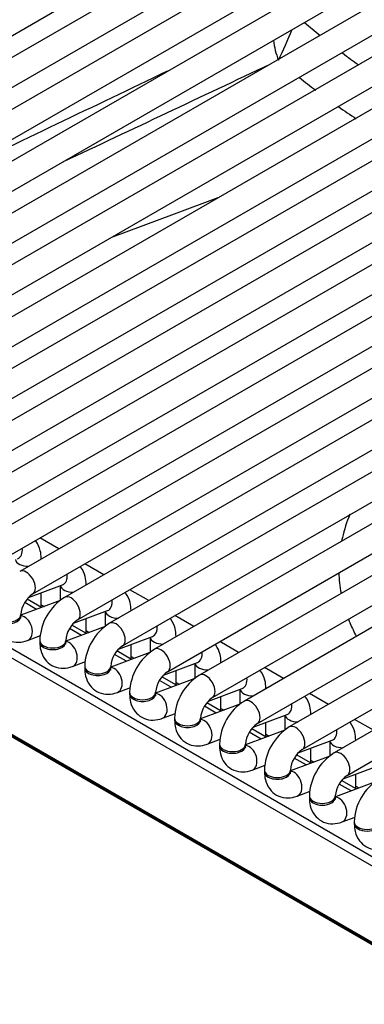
# Model space of a CAD drawing. Header units: millimetres. Extents: x 0 to 287, y 0 to 200.
# Tile 30 of 49: x 199.92 to 203.24, y 97.69 to 107.17. Entities that reach past the tile are written whole.
import ezdxf

# ---------------------------------------------------------------- set-up
doc = ezdxf.new("R2010")
doc.units = ezdxf.units.MM
doc.layers.add('130.667_BW4C_CTM', color=7, linetype='Continuous')
doc.layers.add('Standard', color=7, linetype='Continuous')

# ---------------------------------------------------------------- blocks, each defined once
blk = doc.blocks.new('SE3')
at = {"layer": '130.667_BW4C_CTM', "color": 7, "linetype": 'Continuous'}
for p, q in [((205.1563, 109.3673), (196.0346, 104.1009)), ((196.1596, 103.8844), (205.2813, 109.1508)), ((205.5883, 109.1178), (196.4666, 103.8514)), ((196.5916, 103.6349), (205.7133, 108.9013)), ((206.0204, 108.8684), (196.8987, 103.602)), ((195.2955, 104.3833), (202.6141, 108.6086)), ((197.0237, 103.3855), (206.1454, 108.6519)), ((206.4524, 108.619), (197.3307, 103.3526)), ((202.9211, 108.5757), (195.6026, 104.3503)), ((197.4557, 103.1361), (206.5774, 108.4025)), ((195.7276, 104.1338), (203.0461, 108.3592)), ((206.8844, 108.3695), (197.7628, 103.1031)), ((197.8878, 102.8866), (207.0094, 108.153)), ((207.3165, 108.1201), (198.1948, 102.8537)), ((198.3198, 102.6372), (207.4415, 107.9036)), ((207.7485, 107.8707), (198.6268, 102.6042)), ((198.7518, 102.3877), (207.8735, 107.6541)), ((208.1806, 107.6212), (199.0589, 102.3548)), ((199.1839, 102.1383), (208.3056, 107.4047)), ((208.6126, 107.3718), (199.4909, 102.1054)), ((199.6159, 101.8889), (208.7376, 107.1553)), ((209.0447, 107.1223), (199.923, 101.8559)), ((200.048, 101.6394), (209.1697, 106.9058)), ((209.4767, 106.8729), (200.355, 101.6065)), ((200.48, 101.39), (209.6017, 106.6564)), ((209.9087, 106.6235), (200.7871, 101.357)), ((200.9121, 101.1405), (210.0337, 106.4069)), ((210.3408, 106.374), (201.2191, 101.1076)), ((201.3441, 100.8911), (210.4658, 106.1575)), ((210.7728, 106.1246), (201.6511, 100.8582)), ((201.7761, 100.6417), (210.8978, 105.9081)), ((211.2049, 105.8751), (202.0832, 100.6087)), ((202.2082, 100.3922), (211.3299, 105.6586)), ((211.6369, 105.6257), (202.5152, 100.3593)), ((201.8297, 105.4512), (201.408, 105.2942)), ((202.6402, 100.1428), (211.7619, 105.4092)), ((212.0689, 105.3763), (202.9473, 100.1099)), ((201.408, 105.2942), (200.8044, 105.0694)), ((203.0723, 99.8933), (212.1939, 105.1597)), ((203.8615, 98.704), (194.9261, 103.8629)), ((194.9706, 103.9301), (203.906, 98.7712)), ((217.3305, 90.1915), (194.7738, 103.2146)), ((194.7749, 103.2051), (217.3316, 90.182)), ((194.785, 103.1871), (217.3417, 90.164)), ((200.3001, 102.0737), (200.1181, 102.1788)), ((200.1303, 101.9756), (200.1303, 101.9779)), ((200.7322, 101.8242), (200.5501, 101.9293)), ((200.0088, 101.6061), (200.335, 101.728)), ((200.3123, 101.7196), (200.3123, 101.5758)), ((200.5623, 101.7262), (200.5623, 101.7285)), ((201.1642, 101.5748), (200.9822, 101.6799)), ((200.3116, 101.5753), (199.9337, 101.434)), ((200.1334, 101.5087), (199.9938, 101.5893)), ((200.1303, 101.5105), (200.1303, 101.6515)), ((200.0846, 101.4905), (199.9708, 101.5562)), ((200.1303, 101.5361), (200.1603, 101.5187)), ((200.4408, 101.3567), (200.767, 101.4786)), ((200.9944, 101.4767), (200.9944, 101.479)), ((199.9337, 101.4252), (199.9337, 101.4415)), ((200.5623, 101.2611), (200.5623, 101.4021)), ((200.7444, 101.4701), (200.7444, 101.3263)), ((201.5963, 101.3254), (201.4142, 101.4305)), ((200.7437, 101.3259), (200.3657, 101.1846)), ((200.5167, 101.241), (200.4029, 101.3067)), ((200.5655, 101.2593), (200.4258, 101.3399)), ((200.5623, 101.2866), (200.5923, 101.2693)), ((199.9985, 101.1914), (200.1236, 101.2381)), ((200.1157, 101.192), (200.1157, 101.1757)), ((200.3657, 101.1757), (200.3657, 101.192)), ((200.8728, 101.1072), (201.1991, 101.2292)), ((201.1764, 101.2207), (201.1764, 101.0769)), ((201.4264, 101.2273), (201.4264, 101.2296)), ((200.9944, 101.0116), (200.9944, 101.1527)), ((202.0283, 101.0759), (201.8463, 101.181)), ((201.1757, 101.0764), (200.7978, 100.9352)), ((200.9487, 100.9916), (200.8349, 101.0573)), ((200.9975, 101.0098), (200.8579, 101.0904)), ((200.9944, 101.0372), (201.0244, 101.0199)), ((200.4306, 100.9419), (200.5556, 100.9887)), ((200.5478, 100.9426), (200.5478, 100.9263)), ((200.7978, 100.9263), (200.7978, 100.9426)), ((201.3049, 100.8578), (201.6311, 100.9797)), ((201.6084, 100.9713), (201.6084, 100.8275)), ((201.8584, 100.9779), (201.8584, 100.9801)), ((202.4603, 100.8265), (202.2783, 100.9316)), ((201.6078, 100.827), (201.2298, 100.6857)), ((201.4296, 100.7604), (201.2899, 100.841)), ((201.4264, 100.7622), (201.4264, 100.9032)), ((200.8626, 100.6925), (200.9876, 100.7392)), ((201.3808, 100.7421), (201.2669, 100.8079)), ((201.4264, 100.7877), (201.4564, 100.7704)), ((201.7369, 100.6084), (202.0632, 100.7303)), ((202.0405, 100.7218), (202.0405, 100.578)), ((202.2905, 100.7284), (202.2905, 100.7307)), ((200.9798, 100.6932), (200.9798, 100.6768)), ((201.2298, 100.6768), (201.2298, 100.6932)), ((201.8584, 100.5128), (201.8584, 100.6538)), ((202.8924, 100.577), (202.7103, 100.6821)), ((202.0398, 100.5775), (201.6619, 100.4363)), ((201.8128, 100.4927), (201.699, 100.5584)), ((201.8616, 100.5109), (201.722, 100.5916)), ((201.8584, 100.5383), (201.8885, 100.521)), ((201.2947, 100.4431), (201.4197, 100.4898)), ((201.4119, 100.4437), (201.4119, 100.4274)), ((201.6619, 100.4274), (201.6619, 100.4437)), ((202.169, 100.3589), (202.4952, 100.4809)), ((202.4725, 100.4724), (202.4725, 100.3286)), ((202.7225, 100.479), (202.7225, 100.4813)), ((203.3244, 100.3276), (203.1424, 100.4327)), ((202.2936, 100.2615), (202.154, 100.3421)), ((202.2905, 100.2633), (202.2905, 100.4043)), ((202.4718, 100.3281), (202.0939, 100.1868)), ((202.2449, 100.2433), (202.131, 100.309)), ((202.2905, 100.2889), (202.3205, 100.2715)), ((201.7267, 100.1936), (201.8517, 100.2404)), ((201.8439, 100.1943), (201.8439, 100.178)), ((202.0939, 100.178), (202.0939, 100.1943)), ((202.601, 100.1095), (202.9272, 100.2314)), ((202.7225, 100.0139), (202.7225, 100.1549)), ((202.9046, 100.2229), (202.9046, 100.0791)), ((203.1546, 100.2295), (203.1546, 100.2318)), ((202.9039, 100.0787), (202.5259, 99.9374)), ((202.6769, 99.9938), (202.5631, 100.0595)), ((202.7257, 100.0121), (202.586, 100.0927)), ((202.1587, 99.9442), (202.2838, 99.9909)), ((202.7225, 100.0394), (202.7526, 100.0221)), ((203.033, 99.86), (203.3593, 99.982)), ((202.2759, 99.9449), (202.2759, 99.9285)), ((202.5259, 99.9285), (202.5259, 99.9449)), ((203.1546, 99.7644), (203.1546, 99.9055)), ((203.3359, 99.8292), (202.958, 99.688)), ((203.1089, 99.7444), (202.9951, 99.8101)), ((203.1577, 99.7626), (203.0181, 99.8432)), ((203.1546, 99.79), (203.1846, 99.7727)), ((202.5908, 99.6947), (202.7158, 99.7415)), ((202.708, 99.6954), (202.708, 99.6791)), ((202.958, 99.6791), (202.958, 99.6954)), ((203.0228, 99.4453), (203.1479, 99.492)), ((203.14, 99.446), (203.14, 99.4296))]:
    blk.add_line(p, q, dxfattribs=at)
for centre, radius, start, end in [((199.3876, 108.2974), 3.3843, 333.28541, 338.74147), ((206.9639, 112.0694), 6.5426, 228.90101, 230.59788), ((203.1294, 107.0552), 0.771, 186.54496, 201.2282), ((206.9639, 112.0694), 6.5426, 232.98908, 234.6976), ((-356.9137, 1287.9042), 1306.8694, 295.2397008, 295.3361246), ((532.2309, -586.6406), 768.222, 115.5133214, 115.689301), ((206.9774, 112.0654), 6.9879, 231.34755, 232.97269), ((206.9774, 112.0654), 6.9879, 235.18226, 236.88228), ((200.1992, 101.4201), 0.2664, 124.59785, 175.40214), ((200.6263, 101.1736), 0.5109, 122.07311, 177.92688), ((200.6313, 101.1707), 0.2664, 124.59785, 175.40214), ((201.0583, 100.9241), 0.5109, 122.07311, 177.92688), ((201.0633, 100.9213), 0.2664, 124.59785, 175.40214), ((201.4904, 100.6747), 0.5109, 122.07311, 177.92688), ((201.4954, 100.6718), 0.2664, 124.59785, 175.40214), ((201.9224, 100.4252), 0.5109, 122.07311, 177.92688), ((201.9274, 100.4224), 0.2664, 124.59785, 175.40214), ((202.3545, 100.1758), 0.5109, 122.07311, 177.92688), ((202.3594, 100.1729), 0.2664, 124.59785, 175.40214), ((202.7865, 99.9264), 0.5109, 122.07311, 177.92688), ((202.7915, 99.9235), 0.2664, 124.59785, 175.40214), ((203.2186, 99.6769), 0.5109, 122.07311, 177.92688), ((203.2235, 99.6741), 0.2664, 124.59785, 175.40214), ((203.6506, 99.4275), 0.5109, 122.07311, 177.92688)]:
    blk.add_arc(centre, radius, start, end, dxfattribs=at)
for centre, major_axis, ratio, start_param, end_param in [((199.8592, 102.0946), (-0.0438, 0.1171), 0.668835, 3.141593, 4.350834), ((200.0053, 101.9779), (0.125, 0), 0.57735, 3.260392, 4.744528), ((200.0053, 101.9779), (0.125, 0), 0.57735, 6.251046, 6.283185), ((199.9855, 101.7477), (0.0625, -0.1083), 0.57735, 0.0092, 3.141285), ((200.2912, 101.8451), (-0.0438, 0.1171), 0.668835, 3.141593, 4.350834), ((200.4373, 101.7285), (0.125, 0), 0.57735, 3.260392, 4.744528), ((200.4373, 101.7285), (0.125, 0), 0.57735, 6.251046, 6.283185), ((200.4175, 101.4982), (0.0625, -0.1083), 0.57735, 0.0092, 3.141285), ((200.7233, 101.5957), (-0.0438, 0.1171), 0.668835, 3.141593, 4.350834), ((200.8694, 101.479), (0.125, 0), 0.57735, 6.251046, 6.283185), ((199.8087, 101.4415), (0.125, 0), 0.57735, 3.141713, 6.274491), ((199.8087, 101.4252), (-0.125, 0), 0.57735, 0, 3.141593), ((199.9548, 101.3085), (-0.0438, 0.1171), 0.668835, 3.141537, 6.010802), ((200.8694, 101.479), (0.125, 0), 0.57735, 3.260392, 4.744528), ((200.8496, 101.2488), (0.0625, -0.1083), 0.57735, 0.0092, 3.141285), ((201.1553, 101.3463), (-0.0438, 0.1171), 0.668835, 3.141593, 4.350834), ((200.2407, 101.192), (0.125, 0), 0.57735, 3.141713, 6.274491), ((201.3014, 101.2296), (0.125, 0), 0.57735, 3.260392, 4.744528), ((201.3014, 101.2296), (0.125, 0), 0.57735, 6.251046, 6.283185), ((200.2407, 101.1757), (-0.125, 0), 0.57735, 0, 3.141593), ((200.3868, 101.059), (-0.0438, 0.1171), 0.668835, 3.141537, 6.010802), ((201.2816, 100.9994), (0.0625, -0.1083), 0.57735, 0.0092, 3.141285), ((201.5874, 101.0968), (-0.0438, 0.1171), 0.668835, 3.141593, 4.350834), ((200.6728, 100.9426), (0.125, 0), 0.57735, 3.141713, 6.274491), ((200.6728, 100.9263), (-0.125, 0), 0.57735, 0, 3.141593), ((200.8189, 100.8096), (-0.0438, 0.1171), 0.668835, 3.141537, 6.010802), ((201.7334, 100.9801), (0.125, 0), 0.57735, 3.260392, 4.744528), ((201.7334, 100.9801), (0.125, 0), 0.57735, 6.251046, 6.283185), ((201.7136, 100.7499), (0.0625, -0.1083), 0.57735, 0.0092, 3.141285), ((202.0194, 100.8474), (-0.0438, 0.1171), 0.668835, 3.141593, 4.350834), ((202.1655, 100.7307), (0.125, 0), 0.57735, 3.260392, 4.744528), ((202.1655, 100.7307), (0.125, 0), 0.57735, 6.251046, 6.283185), ((201.1048, 100.6932), (0.125, 0), 0.57735, 3.141713, 6.274491), ((201.1048, 100.6768), (-0.125, 0), 0.57735, 0, 3.141593), ((201.2509, 100.5602), (-0.0438, 0.1171), 0.668835, 3.141537, 6.010802), ((202.1457, 100.5005), (0.0625, -0.1083), 0.57735, 0.0092, 3.141285), ((202.4514, 100.5979), (-0.0438, 0.1171), 0.668835, 3.141593, 4.350834), ((201.5369, 100.4437), (0.125, 0), 0.57735, 3.141713, 6.274491), ((201.6829, 100.3107), (-0.0438, 0.1171), 0.668835, 3.141537, 6.010802), ((202.5975, 100.4813), (0.125, 0), 0.57735, 3.260392, 4.744528), ((202.5975, 100.4813), (0.125, 0), 0.57735, 6.251046, 6.283185), ((201.5369, 100.4274), (-0.125, 0), 0.57735, 0, 3.141593), ((202.5777, 100.251), (0.0625, -0.1083), 0.57735, 0.0092, 3.141285), ((202.8835, 100.3485), (-0.0438, 0.1171), 0.668835, 3.141593, 4.350834), ((201.9689, 100.1943), (0.125, 0), 0.57735, 3.141713, 6.274491), ((201.9689, 100.178), (-0.125, 0), 0.57735, 0, 3.141593), ((202.115, 100.0613), (-0.0438, 0.1171), 0.668835, 3.141537, 6.010802), ((203.0296, 100.2318), (0.125, 0), 0.57735, 3.260392, 4.744528), ((203.0296, 100.2318), (0.125, 0), 0.57735, 6.251046, 6.283185), ((203.0098, 100.0016), (0.0625, -0.1083), 0.57735, 0.0092, 3.141285), ((202.4009, 99.9449), (0.125, 0), 0.57735, 3.141713, 6.274491), ((202.4009, 99.9285), (-0.125, 0), 0.57735, 0, 3.141593), ((202.547, 99.8118), (-0.0438, 0.1171), 0.668835, 3.141537, 6.010802), ((202.833, 99.6954), (0.125, 0), 0.57735, 3.141713, 6.274491), ((202.833, 99.6791), (0.125, 0), 0.57735, 3.141593, 6.283185), ((202.9791, 99.5624), (-0.0438, 0.1171), 0.668835, 3.141537, 6.010802), ((203.265, 99.446), (0.125, 0), 0.57735, 3.141713, 6.274491), ((203.265, 99.4296), (0.125, 0), 0.57735, 3.141593, 6.283185)]:
    blk.add_ellipse(centre, major_axis=major_axis, ratio=ratio, start_param=start_param, end_param=end_param, dxfattribs=at)
for points, knots in [([(203.0986, 102.4063), (203.0676, 102.3324), (203.0397, 102.2464), (203.0205, 102.1594), (203.0183, 102.1485)], [0.50913359, 0.50913359, 0.50913359, 0.50913359, 0.55890841, 0.5660325, 0.5660325, 0.5660325, 0.5660325]), ([(200.1303, 101.9779), (200.1288, 102.0067), (200.1245, 102.0624), (200.0979, 102.1212), (200.075, 102.15), (200.0725, 102.1529)], [0, 0, 0, 0, 0.1636528, 0.3736503, 0.3980343, 0.3980343, 0.3980343, 0.3980343]), ([(200.5623, 101.7285), (200.5609, 101.7573), (200.5566, 101.813), (200.5299, 101.8718), (200.507, 101.9005), (200.5046, 101.9035)], [0, 0, 0, 0, 0.1636528, 0.3736503, 0.3980343, 0.3980343, 0.3980343, 0.3980343]), ([(200.9944, 101.479), (200.9929, 101.5078), (200.9886, 101.5635), (200.962, 101.6223), (200.9391, 101.6511), (200.9366, 101.654)], [0, 0, 0, 0, 0.1636528, 0.3736503, 0.3980343, 0.3980343, 0.3980343, 0.3980343]), ([(199.6837, 101.4252), (199.6852, 101.3964), (199.6894, 101.3406), (199.7271, 101.2575), (199.7983, 101.1947), (199.8857, 101.1687), (199.9562, 101.1769), (199.9898, 101.1883), (199.9985, 101.1914)], [0, 0, 0, 0, 0.163653, 0.37365, 0.562916, 0.760071, 0.94677, 1, 1, 1, 1]), ([(199.936, 101.4064), (199.936, 101.4063), (199.9354, 101.4076), (199.9338, 101.4158), (199.9337, 101.4238), (199.9337, 101.4252)], [0.7480479, 0.7480479, 0.7480479, 0.7480479, 0.8256208, 0.9737597, 1, 1, 1, 1]), ([(201.4264, 101.2296), (201.4249, 101.2584), (201.4206, 101.3141), (201.394, 101.3729), (201.3711, 101.4017), (201.3686, 101.4046)], [0, 0, 0, 0, 0.1636528, 0.3736503, 0.3980343, 0.3980343, 0.3980343, 0.3980343]), ([(203.0836, 101.3981), (203.0893, 101.3834), (203.1119, 101.3277), (203.1381, 101.2726), (203.1595, 101.2324)], [0.7291336, 0.7291336, 0.7291336, 0.7291336, 0.73893748, 0.76658585, 0.76658585, 0.76658585, 0.76658585]), ([(200.1157, 101.1757), (200.1172, 101.1469), (200.1215, 101.0912), (200.1592, 101.0081), (200.2303, 100.9452), (200.3177, 100.9193), (200.3883, 100.9275), (200.4219, 100.9389), (200.4306, 100.9419)], [0, 0, 0, 0, 0.163653, 0.37365, 0.562916, 0.760071, 0.94677, 1, 1, 1, 1]), ([(200.368, 101.1569), (200.3681, 101.1569), (200.3675, 101.1582), (200.3658, 101.1664), (200.3658, 101.1743), (200.3657, 101.1757)], [0.7480479, 0.7480479, 0.7480479, 0.7480479, 0.8256208, 0.9737597, 1, 1, 1, 1]), ([(201.8584, 100.9801), (201.857, 101.0089), (201.8527, 101.0647), (201.826, 101.1234), (201.8031, 101.1522), (201.8007, 101.1552)], [0, 0, 0, 0, 0.1636528, 0.3736503, 0.3980343, 0.3980343, 0.3980343, 0.3980343]), ([(200.5478, 100.9263), (200.5492, 100.8975), (200.5535, 100.8417), (200.5912, 100.7586), (200.6624, 100.6958), (200.7498, 100.6698), (200.8203, 100.678), (200.8539, 100.6894), (200.8626, 100.6925)], [0, 0, 0, 0, 0.163653, 0.37365, 0.562916, 0.760071, 0.94677, 1, 1, 1, 1]), ([(200.8001, 100.9075), (200.8001, 100.9074), (200.7995, 100.9087), (200.7979, 100.917), (200.7978, 100.9249), (200.7978, 100.9263)], [0.7480479, 0.7480479, 0.7480479, 0.7480479, 0.8256208, 0.9737597, 1, 1, 1, 1]), ([(202.2905, 100.7307), (202.289, 100.7595), (202.2847, 100.8152), (202.2581, 100.874), (202.2352, 100.9028), (202.2327, 100.9057)], [0, 0, 0, 0, 0.1636528, 0.3736503, 0.3980343, 0.3980343, 0.3980343, 0.3980343]), ([(200.9798, 100.6768), (200.9813, 100.648), (200.9856, 100.5923), (201.0233, 100.5092), (201.0944, 100.4463), (201.1818, 100.4204), (201.2524, 100.4286), (201.286, 100.44), (201.2947, 100.4431)], [0, 0, 0, 0, 0.163653, 0.37365, 0.562916, 0.760071, 0.94677, 1, 1, 1, 1]), ([(201.2321, 100.6581), (201.2322, 100.658), (201.2316, 100.6593), (201.2299, 100.6675), (201.2298, 100.6754), (201.2298, 100.6768)], [0.7480479, 0.7480479, 0.7480479, 0.7480479, 0.8256208, 0.9737597, 1, 1, 1, 1]), ([(202.7225, 100.4813), (202.7211, 100.5101), (202.7168, 100.5658), (202.6901, 100.6246), (202.6672, 100.6534), (202.6648, 100.6563)], [0, 0, 0, 0, 0.1636528, 0.3736503, 0.3980343, 0.3980343, 0.3980343, 0.3980343]), ([(201.4119, 100.4274), (201.4133, 100.3986), (201.4176, 100.3429), (201.4553, 100.2598), (201.5265, 100.1969), (201.6139, 100.1709), (201.6844, 100.1792), (201.718, 100.1906), (201.7267, 100.1936)], [0, 0, 0, 0, 0.163653, 0.37365, 0.562916, 0.760071, 0.94677, 1, 1, 1, 1]), ([(201.6642, 100.4086), (201.6642, 100.4086), (201.6636, 100.4099), (201.662, 100.4181), (201.6619, 100.426), (201.6619, 100.4274)], [0.7480479, 0.7480479, 0.7480479, 0.7480479, 0.8256208, 0.9737597, 1, 1, 1, 1]), ([(203.1546, 100.2318), (203.1531, 100.2606), (203.1488, 100.3163), (203.1222, 100.3751), (203.0993, 100.4039), (203.0968, 100.4068)], [0, 0, 0, 0, 0.1636528, 0.3736503, 0.3980343, 0.3980343, 0.3980343, 0.3980343]), ([(201.8439, 100.178), (201.8454, 100.1492), (201.8497, 100.0934), (201.8874, 100.0103), (201.9585, 99.9475), (202.0459, 99.9215), (202.1164, 99.9297), (202.1501, 99.9411), (202.1587, 99.9442)], [0, 0, 0, 0, 0.163653, 0.37365, 0.562916, 0.760071, 0.94677, 1, 1, 1, 1]), ([(202.0962, 100.1592), (202.0962, 100.1591), (202.0957, 100.1604), (202.094, 100.1686), (202.0939, 100.1766), (202.0939, 100.178)], [0.7480479, 0.7480479, 0.7480479, 0.7480479, 0.8256208, 0.9737597, 1, 1, 1, 1]), ([(202.2759, 99.9285), (202.2774, 99.8997), (202.2817, 99.844), (202.3194, 99.7609), (202.3906, 99.698), (202.478, 99.6721), (202.5485, 99.6803), (202.5821, 99.6917), (202.5908, 99.6947)], [0, 0, 0, 0, 0.163653, 0.37365, 0.562916, 0.760071, 0.94677, 1, 1, 1, 1]), ([(202.5283, 99.9097), (202.5283, 99.9097), (202.5277, 99.911), (202.526, 99.9192), (202.526, 99.9271), (202.5259, 99.9285)], [0.7480479, 0.7480479, 0.7480479, 0.7480479, 0.8256208, 0.9737597, 1, 1, 1, 1]), ([(202.708, 99.6791), (202.7095, 99.6503), (202.7137, 99.5945), (202.7514, 99.5114), (202.8226, 99.4486), (202.91, 99.4226), (202.9805, 99.4309), (203.0141, 99.4422), (203.0228, 99.4453)], [0, 0, 0, 0, 0.163653, 0.37365, 0.562916, 0.760071, 0.94677, 1, 1, 1, 1]), ([(202.9603, 99.6603), (202.9603, 99.6602), (202.9597, 99.6615), (202.9581, 99.6698), (202.958, 99.6777), (202.958, 99.6791)], [0.7480479, 0.7480479, 0.7480479, 0.7480479, 0.8256208, 0.9737597, 1, 1, 1, 1]), ([(203.14, 99.4296), (203.1415, 99.4008), (203.1458, 99.3451), (203.1835, 99.262), (203.2546, 99.1991), (203.342, 99.1732), (203.4126, 99.1814), (203.4462, 99.1928), (203.4549, 99.1959)], [0, 0, 0, 0, 0.163653, 0.37365, 0.562916, 0.760071, 0.94677, 1, 1, 1, 1])]:
    blk.add_open_spline(points, degree=3, knots=knots, dxfattribs=at)
blk.add_open_spline([(202.9916, 101.845), (202.9936, 101.7783), (203.0008, 101.7116), (203.013, 101.6455)], degree=3, dxfattribs=at)

msp = doc.modelspace()

# ---------------------------------------------------------------- block references
at = {"layer": 'Standard'}
msp.add_blockref('SE3', (0, 0), dxfattribs=at)

doc.saveas('drawing.dxf')
